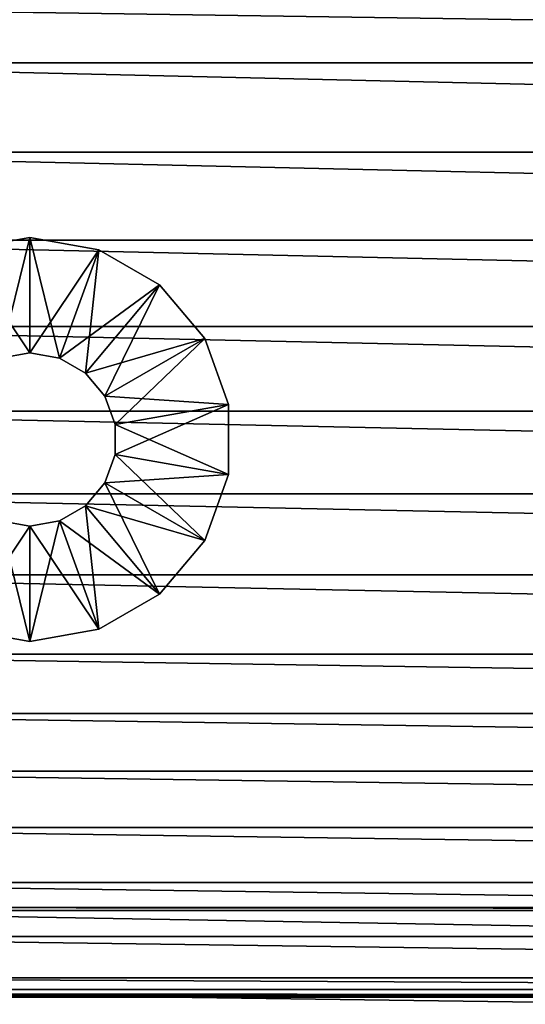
# Model space of a CAD drawing. Header units: inches. Extents: x 0 to 9, y -24.1 to 0.
# Tile 11 of 84: x 1.1 to 2.3, y -22.7 to -20.5. Entities that reach past the tile are written whole.
import ezdxf

# ---------------------------------------------------------------- set-up
doc = ezdxf.new("R2010")
doc.units = ezdxf.units.IN
doc.header["$LTSCALE"] = 25.4
doc.layers.add('A-FURN-3-ST', color=150, linetype='Continuous')
doc.layers.add('A-FURN-3-ST-GD', color=252, linetype='Continuous')

msp = doc.modelspace()

# ---------------------------------------------------------------- meshes
at = {"layer": 'A-FURN-3-ST'}
mesh = msp.add_polyface(dxfattribs=at)
corners = [(0.1776, -8.4591, 6.9257), (0.1755, -8.4583, 6.9241), (0.1755, -8.6817, 6.8298), (0.1801, -8.4597, 6.927), (0.1776, -8.6825, 6.8314), (0.183, -8.4601, 6.9279), (0.1801, -8.6831, 6.8327), (0.1863, -8.4604, 6.9284), (0.183, -8.6836, 6.8336), (0.1776, -8.2405, 7.0323), (0.1755, -8.2397, 7.0307), (0.1801, -8.2411, 7.0336), (0.183, -8.2415, 7.0344), (0.1863, -8.2418, 7.035), (0.1776, -8.0272, 7.1508), (0.1755, -8.0264, 7.1492), (0.1801, -8.0278, 7.152), (0.183, -8.0282, 7.1529), (0.1863, -8.0285, 7.1534), (0.1776, -6.9994, 7.9437), (0.1755, -6.9986, 7.9421), (0.1801, -7, 7.9449), (0.183, -7.0004, 7.9458), (0.1863, -7.0007, 7.9464), (0.1737, -6.9976, 7.9401), (0.1755, -6.1887, 8.8881), (0.1776, -6.1895, 8.8897), (0.1801, -6.1901, 8.891), (0.183, -6.1906, 8.8919), (0.1863, -6.1908, 8.8924), (0.19, -8.2419, 7.0352), (0.19, -8.4605, 6.9286), (0.19, -8.0286, 7.1536), (0.19, -7.0008, 7.9465), (0.19, -6.1909, 8.8926), (0.3213, -22.4846, 0.2892), (0.3213, -0.4423, 0.2807), (0.3213, -0.4356, 0.4697), (0.1707, -22.6352, 0.2919), (0.1707, -0.2918, 0.2779), (8.8422, -7.0008, 7.9466), (8.8422, -8.0286, 7.1536), (8.8422, -8.2419, 7.0352), (8.8422, -8.4605, 6.9286), (0.3213, -22.4779, 0.4782), (8.711, -0.4356, 0.4697)]
mesh.append_faces([[corners[k] for k in face] for face in [(0, 1, 2), (3, 0, 4), (5, 3, 6), (7, 5, 8), (9, 10, 1), (1, 0, 9), (11, 9, 0), (0, 3, 11), (12, 11, 3), (3, 5, 12), (13, 12, 5), (5, 7, 13), (14, 15, 10), (10, 9, 14), (16, 14, 9), (9, 11, 16), (17, 16, 11), (11, 12, 17), (18, 17, 12), (12, 13, 18), (19, 20, 15), (15, 14, 19), (21, 19, 14), (14, 16, 21), (22, 21, 16), (16, 17, 22), (23, 22, 17), (17, 18, 23), (24, 20, 25), (20, 19, 26), (19, 21, 27), (21, 22, 28), (22, 23, 29), (30, 13, 7), (7, 31, 30), (32, 18, 13), (13, 30, 32), (33, 23, 18), (18, 32, 33), (23, 33, 34), (38, 39, 36), (34, 33, 40), (33, 32, 41), (32, 30, 42), (30, 31, 43)]])
mesh.append_faces([[corners[k] for k in face] for face in [(35, 36, 37), (44, 37, 45)]], dxfattribs={"vtx2": -1})
mesh = msp.add_polyface(dxfattribs=at)
corners = [(8.8546, -13.1843, 6.9343), (8.8567, -13.1836, 6.9327), (8.8567, -12.9735, 6.8444), (8.8521, -13.1849, 6.9355), (8.8546, -12.9743, 6.846), (8.8492, -13.1854, 6.9364), (8.8521, -12.9749, 6.8473), (8.8459, -13.1856, 6.937), (8.8492, -12.9753, 6.8482), (8.8546, -13.3908, 7.0323), (8.8567, -13.39, 7.0307), (8.8521, -13.3914, 7.0335), (8.8492, -13.3918, 7.0344), (8.8459, -13.3921, 7.035), (8.8546, -13.5933, 7.1393), (8.8567, -13.5925, 7.1377), (8.8521, -13.5939, 7.1406), (8.8492, -13.5944, 7.1415), (8.8459, -13.5946, 7.142), (8.8546, -15.7958, 8.2178), (8.8567, -15.795, 8.2162), (8.8521, -15.7964, 8.219), (8.8492, -15.7969, 8.2199), (8.8459, -15.7971, 8.2204), (8.8546, -15.9903, 8.3267), (8.8521, -15.9909, 8.328), (8.8492, -15.9913, 8.3289), (8.8459, -15.9916, 8.3294), (8.8422, -13.1857, 6.9371), (8.8459, -12.9756, 6.8487), (8.8422, -13.3921, 7.0352), (8.8422, -13.5947, 7.1422), (8.8422, -15.7972, 8.2206), (8.8422, -15.9916, 8.3296), (8.711, -0.4423, 0.2807), (8.711, -22.4846, 0.2892), (8.711, -22.4779, 0.4782), (8.8616, -0.2918, 0.2779), (8.8616, -22.6352, 0.2919), (0.19, -13.1857, 6.9371), (0.19, -13.3921, 7.0351), (0.19, -13.5947, 7.1422), (0.19, -15.7972, 8.2206), (8.711, -0.4356, 0.4697), (0.3213, -22.4779, 0.4782)]
mesh.append_faces([[corners[k] for k in face] for face in [(0, 1, 2), (3, 0, 4), (5, 3, 6), (7, 5, 8), (9, 10, 1), (1, 0, 9), (11, 9, 0), (0, 3, 11), (12, 11, 3), (3, 5, 12), (13, 12, 5), (5, 7, 13), (14, 15, 10), (10, 9, 14), (16, 14, 9), (9, 11, 16), (17, 16, 11), (11, 12, 17), (18, 17, 12), (12, 13, 18), (19, 20, 15), (15, 14, 19), (21, 19, 14), (14, 16, 21), (22, 21, 16), (16, 17, 22), (23, 22, 17), (17, 18, 23), (20, 19, 24), (19, 21, 25), (21, 22, 26), (22, 23, 27), (28, 7, 29), (30, 13, 7), (7, 28, 30), (31, 18, 13), (13, 30, 31), (32, 23, 18), (18, 31, 32), (23, 32, 33), (34, 35, 36), (37, 38, 35), (30, 28, 39), (31, 30, 40), (32, 31, 41), (33, 32, 42)]])
mesh.append_faces([[corners[k] for k in face] for face in [(43, 36, 44)]], dxfattribs={"vtx2": -1})
mesh = msp.add_polyface(dxfattribs=at)
corners = [(8.8546, -6.9994, 7.9437), (8.8567, -6.9986, 7.9421), (8.8567, -6.1887, 8.8881), (8.8521, -7, 7.9449), (8.8546, -6.1895, 8.8897), (8.8492, -7.0004, 7.9458), (8.8521, -6.1901, 8.891), (8.8459, -7.0007, 7.9464), (8.8492, -6.1906, 8.8919), (8.8585, -6.9976, 7.9401), (8.8567, -8.0264, 7.1492), (8.8546, -8.0272, 7.1508), (8.8521, -8.0278, 7.152), (8.8492, -8.0282, 7.1529), (8.8459, -8.0285, 7.1535), (8.8546, -8.2405, 7.0323), (8.8567, -8.2397, 7.0307), (8.8521, -8.2411, 7.0336), (8.8492, -8.2415, 7.0345), (8.8459, -8.2418, 7.035), (8.8546, -8.4591, 6.9257), (8.8567, -8.4583, 6.9241), (8.8521, -8.4597, 6.927), (8.8492, -8.4601, 6.9279), (8.8459, -8.4604, 6.9284), (8.8546, -8.6825, 6.8314), (8.8521, -8.6831, 6.8327), (8.8492, -8.6836, 6.8336), (8.8422, -7.0008, 7.9466), (8.8459, -6.1908, 8.8924), (8.8422, -6.1909, 8.8926), (8.8422, -8.0286, 7.1536), (8.8422, -8.2419, 7.0352), (8.8422, -8.4605, 6.9286), (8.711, -22.4779, 0.4782), (8.711, -0.4356, 0.4697), (8.711, -0.4423, 0.2807), (8.711, -22.4846, 0.2892), (8.8616, -0.2918, 0.2779), (0.19, -6.1909, 8.8926), (0.19, -7.0008, 7.9465), (0.19, -8.0286, 7.1536), (0.19, -8.2419, 7.0352)]
mesh.append_faces([[corners[k] for k in face] for face in [(0, 1, 2), (3, 0, 4), (5, 3, 6), (7, 5, 8), (9, 1, 10), (11, 10, 1), (1, 0, 11), (12, 11, 0), (0, 3, 12), (13, 12, 3), (3, 5, 13), (14, 13, 5), (5, 7, 14), (15, 16, 10), (10, 11, 15), (17, 15, 11), (11, 12, 17), (18, 17, 12), (12, 13, 18), (19, 18, 13), (13, 14, 19), (20, 21, 16), (16, 15, 20), (22, 20, 15), (15, 17, 22), (23, 22, 17), (17, 18, 23), (24, 23, 18), (18, 19, 24), (21, 20, 25), (20, 22, 26), (22, 23, 27), (28, 7, 29), (29, 30, 28), (31, 14, 7), (7, 28, 31), (32, 19, 14), (14, 31, 32), (33, 24, 19), (19, 32, 33), (34, 35, 36), (37, 36, 38), (28, 30, 39), (31, 28, 40), (32, 31, 41), (33, 32, 42)]])
mesh = msp.add_polyface(dxfattribs=at)
corners = [(0.1776, -15.7958, 8.2178), (0.1755, -15.795, 8.2161), (0.1755, -15.9895, 8.3251), (0.1801, -15.7964, 8.219), (0.1776, -15.9903, 8.3267), (0.183, -15.7969, 8.2199), (0.1801, -15.9909, 8.328), (0.1863, -15.7971, 8.2204), (0.183, -15.9913, 8.3289), (0.1737, -15.7941, 8.2142), (0.1755, -13.5925, 7.1377), (0.1776, -13.5933, 7.1393), (0.1801, -13.5939, 7.1406), (0.183, -13.5944, 7.1415), (0.1863, -13.5946, 7.142), (0.1776, -13.3908, 7.0323), (0.1755, -13.39, 7.0307), (0.1801, -13.3914, 7.0335), (0.183, -13.3918, 7.0344), (0.1863, -13.3921, 7.035), (0.1776, -13.1843, 6.9343), (0.1755, -13.1836, 6.9327), (0.1801, -13.1849, 6.9355), (0.183, -13.1854, 6.9364), (0.1863, -13.1856, 6.937), (0.1776, -12.9743, 6.846), (0.1801, -12.9749, 6.8473), (0.183, -12.9753, 6.8481), (0.1863, -12.9756, 6.8487), (0.19, -15.7972, 8.2206), (0.1863, -15.9916, 8.3294), (0.19, -13.5947, 7.1422), (0.19, -13.3921, 7.0351), (0.19, -13.1857, 6.9371), (0.19, -12.9756, 6.8489), (0.3213, -0.4356, 0.4697), (0.3213, -22.4779, 0.4782), (0.3213, -22.4846, 0.2892), (0.3213, -0.4423, 0.2807), (0.1707, -22.6352, 0.2919), (8.8422, -13.1857, 6.9371), (8.8422, -13.3921, 7.0352), (8.8422, -13.5947, 7.1422), (8.8422, -15.7972, 8.2206)]
mesh.append_faces([[corners[k] for k in face] for face in [(0, 1, 2), (3, 0, 4), (5, 3, 6), (7, 5, 8), (9, 1, 10), (11, 10, 1), (1, 0, 11), (12, 11, 0), (0, 3, 12), (13, 12, 3), (3, 5, 13), (14, 13, 5), (5, 7, 14), (15, 16, 10), (10, 11, 15), (17, 15, 11), (11, 12, 17), (18, 17, 12), (12, 13, 18), (19, 18, 13), (13, 14, 19), (20, 21, 16), (16, 15, 20), (22, 20, 15), (15, 17, 22), (23, 22, 17), (17, 18, 23), (24, 23, 18), (18, 19, 24), (21, 20, 25), (20, 22, 26), (22, 23, 27), (23, 24, 28), (29, 7, 30), (31, 14, 7), (7, 29, 31), (32, 19, 14), (14, 31, 32), (33, 24, 19), (19, 32, 33), (24, 33, 34), (38, 37, 39), (34, 33, 40), (33, 32, 41), (32, 31, 42), (31, 29, 43)]])
mesh.append_faces([[corners[k] for k in face] for face in [(35, 36, 37)]], dxfattribs={"vtx2": -1})
mesh = msp.add_polyface(dxfattribs=at)
corners = [(0.19, -20.4621, 8.5941), (0.1863, -20.462, 8.594), (0.1863, -20.5883, 8.544), (0.19, -20.5884, 8.5442), (0.19, -20.3349, 8.6412), (0.1863, -20.3348, 8.641), (0.19, -20.2065, 8.6853), (0.1863, -20.2064, 8.6851), (0.19, -20.0764, 8.7263), (0.1863, -20.0763, 8.7261), (0.19, -19.9442, 8.7643), (0.1863, -19.9442, 8.7641), (0.19, -19.8096, 8.7991), (0.1863, -19.8095, 8.7989), (0.19, -19.6721, 8.8308), (0.1863, -19.672, 8.8306), (0.19, -19.461, 8.8705), (0.1863, -19.4609, 8.8704), (0.19, -19.2485, 8.8997), (0.1863, -19.2484, 8.8995), (0.19, -19.0347, 8.9192), (0.1863, -19.0346, 8.919), (0.19, -18.8201, 8.93), (0.1863, -18.82, 8.9298), (0.19, -18.6049, 8.933), (0.1863, -18.6048, 8.9328), (0.19, -18.3893, 8.9292), (0.1863, -18.3892, 8.929), (0.19, -18.1738, 8.9195), (0.1863, -18.1737, 8.9193), (0.19, -18.0409, 8.911), (0.1863, -18.0408, 8.9108), (0.19, -17.9068, 8.9004), (8.8422, -18.0409, 8.911), (8.8422, -18.1738, 8.9195), (8.8422, -18.3893, 8.9292), (8.8422, -18.6049, 8.933), (8.8422, -18.8201, 8.93), (8.8422, -19.0347, 8.9192), (8.8422, -19.2485, 8.8997), (8.8422, -19.461, 8.8705), (8.8422, -19.6721, 8.8308), (8.8422, -19.8096, 8.7991), (8.8422, -19.9442, 8.7643), (8.8422, -20.0764, 8.7263), (8.8422, -20.2065, 8.6853), (8.8422, -20.3349, 8.6412), (8.8422, -20.4621, 8.5941), (8.8422, -20.5884, 8.5442)]
mesh.append_faces([[corners[k] for k in face] for face in [(0, 1, 2), (2, 3, 0), (4, 5, 1), (1, 0, 4), (6, 7, 5), (5, 4, 6), (8, 9, 7), (7, 6, 8), (10, 11, 9), (9, 8, 10), (12, 13, 11), (11, 10, 12), (14, 15, 13), (13, 12, 14), (16, 17, 15), (15, 14, 16), (18, 19, 17), (17, 16, 18), (20, 21, 19), (19, 18, 20), (22, 23, 21), (21, 20, 22), (24, 25, 23), (23, 22, 24), (26, 27, 25), (25, 24, 26), (28, 29, 27), (27, 26, 28), (30, 31, 29), (29, 28, 30), (31, 30, 32), (32, 30, 33), (30, 28, 34), (28, 26, 35), (26, 24, 36), (24, 22, 37), (22, 20, 38), (20, 18, 39), (18, 16, 40), (16, 14, 41), (14, 12, 42), (12, 10, 43), (10, 8, 44), (8, 6, 45), (6, 4, 46), (4, 0, 47), (0, 3, 48)]])
mesh = msp.add_polyface(dxfattribs=at)
corners = [(8.8459, -21.1783, 8.2605), (8.8422, -21.1784, 8.2607), (8.8422, -21.3675, 8.1509), (8.8459, -21.3674, 8.1507), (8.8422, -21.5527, 8.034), (8.8459, -21.5526, 8.0338), (8.8422, -21.7339, 7.9102), (8.8459, -21.7338, 7.9101), (8.8422, -21.911, 7.78), (8.8459, -21.9109, 7.7798), (8.8422, -22.0437, 7.6764), (8.8459, -22.0436, 7.6763), (8.8422, -22.1728, 7.5708), (8.8459, -22.1727, 7.5706), (8.8422, -22.2988, 7.4626), (8.8459, -22.2987, 7.4625), (8.8422, -22.4219, 7.3514), (8.8459, -22.4218, 7.3512), (8.8422, -22.5427, 7.2366), (8.8459, -22.5426, 7.2364), (8.8422, -22.6614, 7.1178), (8.8459, -22.6613, 7.1176), (8.8422, -22.7783, 6.9944), (0.3213, -22.4779, 0.4782), (8.711, -22.4779, 0.4782), (8.711, -22.4846, 0.2892), (0.3213, -22.4846, 0.2892), (8.8616, -22.6352, 0.2919), (0.1707, -22.6352, 0.2919), (8.8422, -22.6786, 0.3812), (8.8422, -18.1738, 8.9195), (8.8422, -18.0409, 8.911), (0.19, -18.0409, 8.911), (8.8422, -18.3893, 8.9292), (0.19, -18.1738, 8.9195), (8.8422, -18.6049, 8.933), (0.19, -18.3893, 8.9292), (8.8422, -18.8201, 8.93), (0.19, -18.6049, 8.933), (8.8422, -19.0347, 8.9192), (0.19, -18.8201, 8.93), (8.8422, -19.2485, 8.8997), (0.19, -19.0347, 8.9192), (8.8422, -19.461, 8.8705), (0.19, -19.2485, 8.8997), (8.8422, -19.6721, 8.8308), (0.19, -19.461, 8.8705), (8.8422, -19.8096, 8.7991), (0.19, -19.6721, 8.8308), (8.8422, -19.9442, 8.7643), (0.19, -19.8096, 8.7991), (8.8422, -20.0764, 8.7263), (0.19, -19.9442, 8.7643), (8.8422, -20.2065, 8.6853), (0.19, -20.0764, 8.7263), (8.8422, -20.3349, 8.6412), (0.19, -20.2065, 8.6853), (8.8422, -20.4621, 8.5941), (0.19, -20.3349, 8.6412), (8.8422, -20.5884, 8.5442), (0.19, -20.4621, 8.5941), (8.8422, -20.7887, 8.4576), (0.19, -20.5884, 8.5442), (8.8422, -20.9854, 8.363), (0.19, -20.7887, 8.4576), (0.19, -20.9854, 8.363), (0.19, -21.1783, 8.2607), (0.19, -21.3675, 8.1509), (0.19, -21.5527, 8.034), (0.19, -21.7339, 7.9102), (0.19, -21.911, 7.78), (0.19, -22.0437, 7.6764), (0.19, -22.1728, 7.5708), (0.19, -22.2988, 7.4626), (0.19, -22.4219, 7.3514), (0.19, -22.5427, 7.2366), (0.19, -22.6613, 7.1178), (8.8422, -22.9252, 6.8265), (0.19, -22.7783, 6.9944), (8.8422, -22.8312, 0.3965), (0.19, -22.8312, 0.3965)]
mesh.append_faces([[corners[k] for k in face] for face in [(0, 1, 2), (3, 2, 4), (5, 4, 6), (7, 6, 8), (9, 8, 10), (11, 10, 12), (13, 12, 14), (15, 14, 16), (17, 16, 18), (19, 18, 20), (21, 20, 22), (23, 24, 25), (26, 25, 27), (27, 28, 26), (28, 27, 29), (30, 31, 32), (33, 30, 34), (35, 33, 36), (37, 35, 38), (39, 37, 40), (41, 39, 42), (43, 41, 44), (45, 43, 46), (47, 45, 48), (49, 47, 50), (51, 49, 52), (53, 51, 54), (55, 53, 56), (57, 55, 58), (59, 57, 60), (61, 59, 62), (63, 61, 64), (1, 63, 65), (2, 1, 66), (4, 2, 67), (6, 4, 68), (8, 6, 69), (10, 8, 70), (12, 10, 71), (14, 12, 72), (16, 14, 73), (18, 16, 74), (20, 18, 75), (22, 20, 76), (77, 22, 78), (29, 79, 80)]])
mesh = msp.add_polyface(dxfattribs=at)
corners = [(0.19, -22.8312, 0.3965), (0.1863, -22.8311, 0.3963), (0.1863, -22.6785, 0.381), (0.19, -22.6786, 0.3812), (0.19, -22.975, 0.436), (0.1863, -22.9251, 6.8263), (0.19, -22.9252, 6.8265), (0.19, -22.7783, 6.9944), (0.1863, -22.7783, 6.9942), (0.19, -22.6613, 7.1178), (0.1863, -22.6613, 7.1176), (0.19, -22.5427, 7.2366), (0.1863, -22.5426, 7.2364), (0.19, -22.4219, 7.3514), (0.1863, -22.4218, 7.3512), (0.19, -22.2988, 7.4626), (0.1863, -22.2987, 7.4625), (0.19, -22.1728, 7.5708), (0.1863, -22.1727, 7.5706), (0.19, -22.0437, 7.6764), (0.1863, -22.0436, 7.6762), (0.19, -21.911, 7.78), (0.1863, -21.9109, 7.7798), (0.19, -21.7339, 7.9102), (0.1863, -21.7338, 7.9101), (0.19, -21.5527, 8.034), (0.1863, -21.5526, 8.0338), (0.19, -21.3675, 8.1509), (0.1863, -21.3674, 8.1507), (0.19, -21.1783, 8.2607), (0.1863, -21.1783, 8.2605), (0.19, -20.9854, 8.363), (0.1863, -20.9853, 8.3628), (0.19, -20.7887, 8.4576), (0.1863, -20.7886, 8.4574), (0.19, -20.5884, 8.5442), (8.711, -22.4846, 0.2892), (0.3213, -22.4846, 0.2892), (0.3213, -22.4779, 0.4782), (0.1707, -22.6352, 0.2919), (8.8422, -22.6786, 0.3812), (0.1707, -22.6699, 0.3633), (0.1708, -22.6716, 0.3667), (0.1714, -22.6731, 0.3698), (0.1724, -22.6744, 0.3725), (0.1737, -22.6755, 0.3748), (0.1755, -22.6764, 0.3767), (0.1776, -22.6772, 0.3783), (0.1801, -22.6778, 0.3796), (0.183, -22.6783, 0.3805), (8.8422, -20.7887, 8.4576), (8.8422, -20.9854, 8.363), (8.8422, -21.1784, 8.2607), (8.8422, -21.3675, 8.1509), (8.8422, -21.5527, 8.034), (8.8422, -21.7339, 7.9102), (8.8422, -21.911, 7.78), (8.8422, -22.0437, 7.6764), (8.8422, -22.1728, 7.5708), (8.8422, -22.2988, 7.4626), (8.8422, -22.4219, 7.3514), (8.8422, -22.5427, 7.2366), (8.8422, -22.6614, 7.1178), (8.8422, -22.7783, 6.9944), (8.8422, -22.9252, 6.8265), (8.8422, -22.8312, 0.3965)]
mesh.append_faces([[corners[k] for k in face] for face in [(0, 1, 2), (2, 3, 0), (1, 0, 4), (5, 6, 7), (8, 7, 9), (10, 9, 11), (12, 11, 13), (14, 13, 15), (16, 15, 17), (18, 17, 19), (20, 19, 21), (22, 21, 23), (24, 23, 25), (26, 25, 27), (28, 27, 29), (30, 29, 31), (32, 31, 33), (34, 33, 35), (36, 37, 38), (39, 40, 41), (40, 42, 41), (40, 43, 42), (40, 44, 43), (40, 45, 44), (40, 46, 45), (40, 47, 46), (40, 48, 47), (40, 49, 48), (40, 2, 49), (40, 3, 2), (35, 33, 50), (33, 31, 51), (31, 29, 52), (29, 27, 53), (27, 25, 54), (25, 23, 55), (23, 21, 56), (21, 19, 57), (19, 17, 58), (17, 15, 59), (15, 13, 60), (13, 11, 61), (11, 9, 62), (9, 7, 63), (7, 6, 64), (4, 0, 65), (0, 3, 40)]])
at = {"layer": 'A-FURN-3-ST-GD'}
mesh = msp.add_polyface(dxfattribs=at)
corners = [(0.7051, -21.3526, 0.3871), (0.7587, -21.2052, 0.3871), (0.7587, -21.2052, 0.2581), (0.7051, -21.3526, 0.5161), (0.7587, -21.2052, 0.5161), (0.7051, -21.3526, 0.6452), (0.7587, -21.2052, 0.6452), (0.7587, -21.2052), (0.7587, -21.2052, 0.129), (0.8596, -21.0851), (0.8596, -21.0851, 0.129), (0.8596, -21.0851, 0.2581), (0.8596, -21.0851, 0.3871), (0.8596, -21.0851, 0.5161), (0.8596, -21.0851, 0.6452), (0.9822, -21.3343, 0.6452), (1.0254, -21.2828, 0.6452), (1.0254, -21.2828), (0.9954, -21.0067), (0.9954, -21.0067, 0.129), (0.9954, -21.0067, 0.2581), (0.9954, -21.0067, 0.3871), (0.9954, -21.0067, 0.5161), (0.9954, -21.0067, 0.6452), (1.0836, -21.2492, 0.6452), (1.0836, -21.2492), (1.1498, -20.9794), (1.1498, -20.9794, 0.129), (1.1498, -20.9794, 0.2581), (1.1498, -20.9794, 0.3871), (1.1498, -20.9794, 0.5161), (1.1498, -20.9794, 0.6452), (1.1498, -21.2375, 0.6452), (1.0836, -21.2492, 0.5161), (1.1498, -21.2375, 0.5161), (1.0836, -21.2492, 0.3871), (1.1498, -21.2375, 0.3871), (1.0836, -21.2492, 0.2581), (1.1498, -21.2375, 0.2581), (1.0836, -21.2492, 0.129), (1.1498, -21.2375, 0.129), (1.1498, -21.2375)]
mesh.append_faces([[corners[k] for k in face] for face in [(6, 15, 14), (14, 16, 23), (17, 9, 25), (23, 24, 31), (25, 18, 41)]], dxfattribs={"vtx0": -1, "vtx1": -1})
mesh.append_faces([[corners[k] for k in face] for face in [(0, 1, 2), (3, 4, 1), (8, 10, 9), (2, 11, 10), (1, 12, 11), (4, 13, 12), (10, 19, 18), (11, 20, 19), (12, 21, 20), (13, 22, 21), (19, 27, 26), (20, 28, 27), (21, 29, 28), (22, 30, 29), (33, 34, 32), (35, 36, 34), (37, 38, 36), (39, 40, 38)]], dxfattribs={"vtx0": -1, "vtx2": -1})
mesh.append_faces([[corners[k] for k in face] for face in [(7, 8, 9), (9, 10, 18), (18, 19, 26), (24, 33, 32)]], dxfattribs={"vtx1": -1})
mesh.append_faces([[corners[k] for k in face] for face in [(8, 2, 10), (2, 1, 11), (1, 4, 12), (4, 6, 13), (15, 16, 14), (7, 9, 17), (10, 11, 19), (11, 12, 20), (12, 13, 21), (13, 14, 22), (16, 24, 23), (9, 18, 25), (19, 20, 27), (20, 21, 28), (21, 22, 29), (22, 23, 30), (24, 32, 31), (33, 35, 34), (35, 37, 36), (37, 39, 38), (39, 25, 40), (18, 26, 41)]], dxfattribs={"vtx1": -1, "vtx2": -1})
mesh.append_faces([[corners[k] for k in face] for face in [(5, 6, 4), (6, 14, 13), (14, 23, 22), (23, 31, 30), (25, 41, 40)]], dxfattribs={"vtx2": -1})
mesh = msp.add_polyface(dxfattribs=at)
corners = [(1.1498, -20.9794), (1.1498, -20.9794, 0.129), (1.3043, -21.0067), (1.3043, -21.0067, 0.129), (1.1498, -20.9794, 0.2581), (1.3043, -21.0067, 0.2581), (1.1498, -20.9794, 0.3871), (1.3043, -21.0067, 0.3871), (1.1498, -20.9794, 0.5161), (1.3043, -21.0067, 0.5161), (1.1498, -20.9794, 0.6452), (1.3043, -21.0067, 0.6452), (1.1498, -21.2375, 0.6452), (1.216, -21.2492, 0.6452), (1.1498, -21.2375, 0.5161), (1.216, -21.2492, 0.5161), (1.1498, -21.2375, 0.3871), (1.216, -21.2492, 0.3871), (1.1498, -21.2375, 0.2581), (1.216, -21.2492, 0.2581), (1.1498, -21.2375, 0.129), (1.216, -21.2492, 0.129), (1.1498, -21.2375), (1.216, -21.2492), (1.4401, -21.0851), (1.4401, -21.0851, 0.129), (1.4401, -21.0851, 0.2581), (1.4401, -21.0851, 0.3871), (1.4401, -21.0851, 0.5161), (1.4401, -21.0851, 0.6452), (1.2743, -21.2828, 0.6452), (1.2743, -21.2828), (1.541, -21.2052), (1.541, -21.2052, 0.129), (1.541, -21.2052, 0.2581), (1.541, -21.2052, 0.3871), (1.541, -21.2052, 0.5161), (1.541, -21.2052, 0.6452), (1.3175, -21.3343), (1.5946, -21.3526, 0.2581), (1.5946, -21.3526, 0.3871), (1.5946, -21.3526, 0.5161)]
mesh.append_faces([[corners[k] for k in face] for face in [(10, 12, 11), (22, 0, 23), (11, 13, 29), (23, 2, 31), (29, 30, 37), (31, 24, 38)]], dxfattribs={"vtx0": -1, "vtx1": -1})
mesh.append_faces([[corners[k] for k in face] for face in [(1, 3, 2), (4, 5, 3), (6, 7, 5), (8, 9, 7), (14, 15, 13), (16, 17, 15), (18, 19, 17), (20, 21, 19), (3, 25, 24), (5, 26, 25), (7, 27, 26), (9, 28, 27), (25, 33, 32), (26, 34, 33), (27, 35, 34), (28, 36, 35)]], dxfattribs={"vtx0": -1, "vtx2": -1})
mesh.append_faces([[corners[k] for k in face] for face in [(0, 1, 2), (12, 14, 13), (2, 3, 24), (24, 25, 32)]], dxfattribs={"vtx1": -1})
mesh.append_faces([[corners[k] for k in face] for face in [(1, 4, 3), (4, 6, 5), (6, 8, 7), (8, 10, 9), (12, 13, 11), (14, 16, 15), (16, 18, 17), (18, 20, 19), (20, 22, 21), (0, 2, 23), (3, 5, 25), (5, 7, 26), (7, 9, 27), (9, 11, 28), (13, 30, 29), (2, 24, 31), (25, 26, 33), (26, 27, 34), (27, 28, 35), (28, 29, 36), (24, 32, 38), (34, 35, 39), (35, 36, 40), (36, 37, 41)]], dxfattribs={"vtx1": -1, "vtx2": -1})
mesh.append_faces([[corners[k] for k in face] for face in [(10, 11, 9), (22, 23, 21), (11, 29, 28), (29, 37, 36)]], dxfattribs={"vtx2": -1})
mesh = msp.add_polyface(dxfattribs=at)
corners = [(1.216, -21.2492, 0.6452), (1.216, -21.2492, 0.5161), (1.2743, -21.2828, 0.6452), (1.2743, -21.2828, 0.5161), (1.216, -21.2492, 0.3871), (1.2743, -21.2828, 0.3871), (1.216, -21.2492, 0.2581), (1.2743, -21.2828, 0.2581), (1.216, -21.2492, 0.129), (1.2743, -21.2828, 0.129), (1.216, -21.2492), (1.2743, -21.2828), (1.3175, -21.3343, 0.6452), (1.541, -21.2052, 0.6452), (1.3175, -21.3343, 0.5161), (1.3175, -21.3343, 0.3871), (1.3175, -21.3343, 0.2581), (1.3175, -21.3343, 0.129), (1.3175, -21.3343), (1.541, -21.2052), (1.541, -21.2052, 0.129), (1.5946, -21.3526), (1.5946, -21.3526, 0.129), (1.541, -21.2052, 0.2581), (1.5946, -21.3526, 0.2581), (1.541, -21.2052, 0.3871), (1.5946, -21.3526, 0.3871), (1.541, -21.2052, 0.5161), (1.5946, -21.3526, 0.5161), (1.5946, -21.3526, 0.6452), (1.3405, -21.3974, 0.6452), (1.3405, -21.3974, 0.5161), (1.3405, -21.3974, 0.3871), (1.3405, -21.3974, 0.2581), (1.3405, -21.3974, 0.129), (1.3405, -21.3974), (1.5946, -21.5095), (1.5946, -21.5095, 0.129), (1.5946, -21.5095, 0.2581), (1.5946, -21.5095, 0.3871), (1.5946, -21.5095, 0.5161), (1.5946, -21.5095, 0.6452), (1.3405, -21.4647, 0.6452), (1.3405, -21.4647, 0.5161), (1.3405, -21.4647, 0.3871), (1.3405, -21.4647, 0.2581), (1.3405, -21.4647, 0.129), (1.3405, -21.4647)]
mesh.append_faces([[corners[k] for k in face] for face in [(13, 12, 29), (18, 19, 35), (29, 30, 41), (35, 21, 47)]], dxfattribs={"vtx0": -1, "vtx1": -1})
mesh.append_faces([[corners[k] for k in face] for face in [(1, 3, 2), (4, 5, 3), (6, 7, 5), (8, 9, 7), (3, 14, 12), (5, 15, 14), (7, 16, 15), (9, 17, 16), (20, 22, 21), (23, 24, 22), (25, 26, 24), (27, 28, 26), (14, 31, 30), (15, 32, 31), (16, 33, 32), (17, 34, 33)]], dxfattribs={"vtx0": -1, "vtx2": -1})
mesh.append_faces([[corners[k] for k in face] for face in [(0, 1, 2), (2, 3, 12), (19, 20, 21), (12, 14, 30), (21, 22, 36), (30, 31, 42)]], dxfattribs={"vtx1": -1})
mesh.append_faces([[corners[k] for k in face] for face in [(1, 4, 3), (4, 6, 5), (6, 8, 7), (8, 10, 9), (2, 12, 13), (3, 5, 14), (5, 7, 15), (7, 9, 16), (9, 11, 17), (20, 23, 22), (12, 30, 29), (14, 15, 31), (15, 16, 32), (16, 17, 33), (17, 18, 34), (19, 21, 35), (22, 24, 37), (24, 26, 38), (26, 28, 39), (28, 29, 40), (31, 32, 43), (32, 33, 44), (33, 34, 45), (34, 35, 46)]], dxfattribs={"vtx1": -1, "vtx2": -1})
mesh.append_faces([[corners[k] for k in face] for face in [(10, 11, 9), (11, 18, 17), (13, 29, 28), (18, 35, 34)]], dxfattribs={"vtx2": -1})
mesh = msp.add_polyface(dxfattribs=at)
corners = [(1.5946, -21.3526, 0.129), (1.5946, -21.5095, 0.129), (1.5946, -21.5095), (1.5946, -21.3526, 0.2581), (1.5946, -21.5095, 0.2581), (1.5946, -21.3526, 0.3871), (1.5946, -21.5095, 0.3871), (1.5946, -21.3526, 0.5161), (1.5946, -21.5095, 0.5161), (1.5946, -21.3526, 0.6452), (1.5946, -21.5095, 0.6452), (1.3405, -21.3974, 0.6452), (1.3405, -21.4647, 0.6452), (1.3405, -21.3974, 0.5161), (1.3405, -21.4647, 0.5161), (1.3405, -21.3974, 0.3871), (1.3405, -21.4647, 0.3871), (1.3405, -21.3974, 0.2581), (1.3405, -21.4647, 0.2581), (1.3405, -21.3974, 0.129), (1.3405, -21.4647, 0.129), (1.3405, -21.3974), (1.3405, -21.4647), (1.5946, -21.3526), (1.541, -21.6569), (1.541, -21.6569, 0.129), (1.541, -21.6569, 0.2581), (1.541, -21.6569, 0.3871), (1.541, -21.6569, 0.5161), (1.541, -21.6569, 0.6452), (1.3175, -21.5278, 0.6452), (1.3175, -21.5278, 0.5161), (1.3175, -21.5278, 0.3871), (1.3175, -21.5278, 0.2581), (1.3175, -21.5278, 0.129), (1.3175, -21.5278), (1.2743, -21.5793, 0.6452), (1.2743, -21.5793, 0.5161), (1.2743, -21.5793, 0.3871), (1.2743, -21.5793, 0.2581), (1.2743, -21.5793, 0.129), (1.2743, -21.5793), (1.216, -21.6129, 0.6452), (1.216, -21.6129, 0.5161), (1.216, -21.6129, 0.3871), (1.216, -21.6129, 0.2581), (1.216, -21.6129, 0.129), (1.216, -21.6129)]
mesh.append_faces([[corners[k] for k in face] for face in [(10, 12, 29), (22, 2, 35), (35, 24, 41)]], dxfattribs={"vtx0": -1, "vtx1": -1})
mesh.append_faces([[corners[k] for k in face] for face in [(0, 1, 2), (3, 4, 1), (5, 6, 4), (7, 8, 6), (13, 14, 12), (15, 16, 14), (17, 18, 16), (19, 20, 18), (8, 28, 27), (14, 31, 30), (16, 32, 31), (18, 33, 32), (20, 34, 33), (31, 37, 36), (32, 38, 37), (33, 39, 38), (34, 40, 39), (37, 43, 42), (38, 44, 43), (39, 45, 44), (40, 46, 45)]], dxfattribs={"vtx0": -1, "vtx2": -1})
mesh.append_faces([[corners[k] for k in face] for face in [(2, 1, 24), (12, 14, 30), (30, 31, 36), (36, 37, 42)]], dxfattribs={"vtx1": -1})
mesh.append_faces([[corners[k] for k in face] for face in [(11, 12, 10), (23, 2, 22), (1, 4, 25), (4, 6, 26), (6, 8, 27), (8, 10, 28), (12, 30, 29), (14, 16, 31), (16, 18, 32), (18, 20, 33), (20, 22, 34), (2, 24, 35), (31, 32, 37), (32, 33, 38), (33, 34, 39), (34, 35, 40), (37, 38, 43), (38, 39, 44), (39, 40, 45), (40, 41, 46)]], dxfattribs={"vtx1": -1, "vtx2": -1})
mesh.append_faces([[corners[k] for k in face] for face in [(9, 10, 8), (21, 22, 20), (10, 29, 28), (22, 35, 34), (35, 41, 40), (41, 47, 46)]], dxfattribs={"vtx2": -1})
mesh = msp.add_polyface(dxfattribs=at)
corners = [(1.1498, -21.8827), (1.1498, -21.8827, 0.129), (0.9954, -21.8554), (0.9954, -21.8554, 0.129), (1.1498, -21.8827, 0.2581), (0.9954, -21.8554, 0.2581), (1.1498, -21.8827, 0.3871), (0.9954, -21.8554, 0.3871), (1.1498, -21.8827, 0.5161), (0.9954, -21.8554, 0.5161), (1.1498, -21.8827, 0.6452), (0.9954, -21.8554, 0.6452), (1.1498, -21.6246, 0.6452), (1.0836, -21.6129, 0.6452), (1.1498, -21.6246, 0.5161), (1.0836, -21.6129, 0.5161), (1.1498, -21.6246, 0.3871), (1.0836, -21.6129, 0.3871), (1.1498, -21.6246, 0.2581), (1.0836, -21.6129, 0.2581), (1.1498, -21.6246, 0.129), (1.0836, -21.6129, 0.129), (1.1498, -21.6246), (1.0836, -21.6129), (0.8596, -21.777), (0.8596, -21.777, 0.129), (0.8596, -21.777, 0.2581), (0.8596, -21.777, 0.3871), (0.8596, -21.777, 0.5161), (0.8596, -21.777, 0.6452), (1.0254, -21.5793, 0.6452), (1.0254, -21.5793), (0.7587, -21.6569), (0.7587, -21.6569, 0.129), (0.7587, -21.6569, 0.2581), (0.7587, -21.6569, 0.3871), (0.7587, -21.6569, 0.5161), (0.7587, -21.6569, 0.6452), (0.9822, -21.5278), (0.7051, -21.5095), (0.7051, -21.5095, 0.129), (0.7051, -21.5095, 0.2581)]
mesh.append_faces([[corners[k] for k in face] for face in [(10, 12, 11), (22, 0, 23), (11, 13, 29), (23, 2, 31), (29, 30, 37), (31, 24, 38)]], dxfattribs={"vtx0": -1, "vtx1": -1})
mesh.append_faces([[corners[k] for k in face] for face in [(1, 3, 2), (4, 5, 3), (6, 7, 5), (8, 9, 7), (14, 15, 13), (16, 17, 15), (18, 19, 17), (20, 21, 19), (3, 25, 24), (5, 26, 25), (7, 27, 26), (9, 28, 27), (25, 33, 32), (26, 34, 33), (27, 35, 34), (28, 36, 35)]], dxfattribs={"vtx0": -1, "vtx2": -1})
mesh.append_faces([[corners[k] for k in face] for face in [(0, 1, 2), (12, 14, 13), (2, 3, 24), (24, 25, 32), (32, 33, 39)]], dxfattribs={"vtx1": -1})
mesh.append_faces([[corners[k] for k in face] for face in [(1, 4, 3), (4, 6, 5), (6, 8, 7), (8, 10, 9), (12, 13, 11), (14, 16, 15), (16, 18, 17), (18, 20, 19), (20, 22, 21), (0, 2, 23), (3, 5, 25), (5, 7, 26), (7, 9, 27), (9, 11, 28), (13, 30, 29), (2, 24, 31), (25, 26, 33), (26, 27, 34), (27, 28, 35), (28, 29, 36), (24, 32, 38), (33, 34, 40), (34, 35, 41)]], dxfattribs={"vtx1": -1, "vtx2": -1})
mesh.append_faces([[corners[k] for k in face] for face in [(10, 11, 9), (22, 23, 21), (11, 29, 28), (29, 37, 36)]], dxfattribs={"vtx2": -1})
mesh = msp.add_polyface(dxfattribs=at)
corners = [(1.5946, -21.5095, 0.129), (1.541, -21.6569, 0.129), (1.541, -21.6569), (1.5946, -21.5095, 0.2581), (1.541, -21.6569, 0.2581), (1.5946, -21.5095, 0.3871), (1.541, -21.6569, 0.3871), (1.4401, -21.777), (1.4401, -21.777, 0.129), (1.4401, -21.777, 0.2581), (1.4401, -21.777, 0.3871), (1.541, -21.6569, 0.5161), (1.4401, -21.777, 0.5161), (1.541, -21.6569, 0.6452), (1.4401, -21.777, 0.6452), (1.3175, -21.5278, 0.6452), (1.2743, -21.5793, 0.6452), (1.2743, -21.5793), (1.3043, -21.8554), (1.3043, -21.8554, 0.129), (1.3043, -21.8554, 0.2581), (1.3043, -21.8554, 0.3871), (1.3043, -21.8554, 0.5161), (1.3043, -21.8554, 0.6452), (1.216, -21.6129, 0.6452), (1.216, -21.6129), (1.1498, -21.8827), (1.1498, -21.8827, 0.129), (1.1498, -21.8827, 0.2581), (1.1498, -21.8827, 0.3871), (1.1498, -21.8827, 0.5161), (1.1498, -21.8827, 0.6452), (1.1498, -21.6246, 0.6452), (1.216, -21.6129, 0.5161), (1.1498, -21.6246, 0.5161), (1.216, -21.6129, 0.3871), (1.1498, -21.6246, 0.3871), (1.216, -21.6129, 0.2581), (1.1498, -21.6246, 0.2581), (1.216, -21.6129, 0.129), (1.1498, -21.6246, 0.129), (1.1498, -21.6246)]
mesh.append_faces([[corners[k] for k in face] for face in [(13, 15, 14), (14, 16, 23), (17, 7, 25), (23, 24, 31), (25, 18, 41)]], dxfattribs={"vtx0": -1, "vtx1": -1})
mesh.append_faces([[corners[k] for k in face] for face in [(0, 1, 2), (3, 4, 1), (5, 6, 4), (1, 8, 7), (4, 9, 8), (6, 10, 9), (11, 12, 10), (8, 19, 18), (9, 20, 19), (10, 21, 20), (12, 22, 21), (19, 27, 26), (20, 28, 27), (21, 29, 28), (22, 30, 29), (33, 34, 32), (35, 36, 34), (37, 38, 36), (39, 40, 38)]], dxfattribs={"vtx0": -1, "vtx2": -1})
mesh.append_faces([[corners[k] for k in face] for face in [(2, 1, 7), (7, 8, 18), (18, 19, 26), (24, 33, 32)]], dxfattribs={"vtx1": -1})
mesh.append_faces([[corners[k] for k in face] for face in [(1, 4, 8), (4, 6, 9), (6, 11, 10), (11, 13, 12), (15, 16, 14), (2, 7, 17), (8, 9, 19), (9, 10, 20), (10, 12, 21), (12, 14, 22), (16, 24, 23), (7, 18, 25), (19, 20, 27), (20, 21, 28), (21, 22, 29), (22, 23, 30), (24, 32, 31), (33, 35, 34), (35, 37, 36), (37, 39, 38), (39, 25, 40), (18, 26, 41)]], dxfattribs={"vtx1": -1, "vtx2": -1})
mesh.append_faces([[corners[k] for k in face] for face in [(13, 14, 12), (14, 23, 22), (23, 31, 30), (25, 41, 40)]], dxfattribs={"vtx2": -1})

doc.saveas('drawing.dxf')
